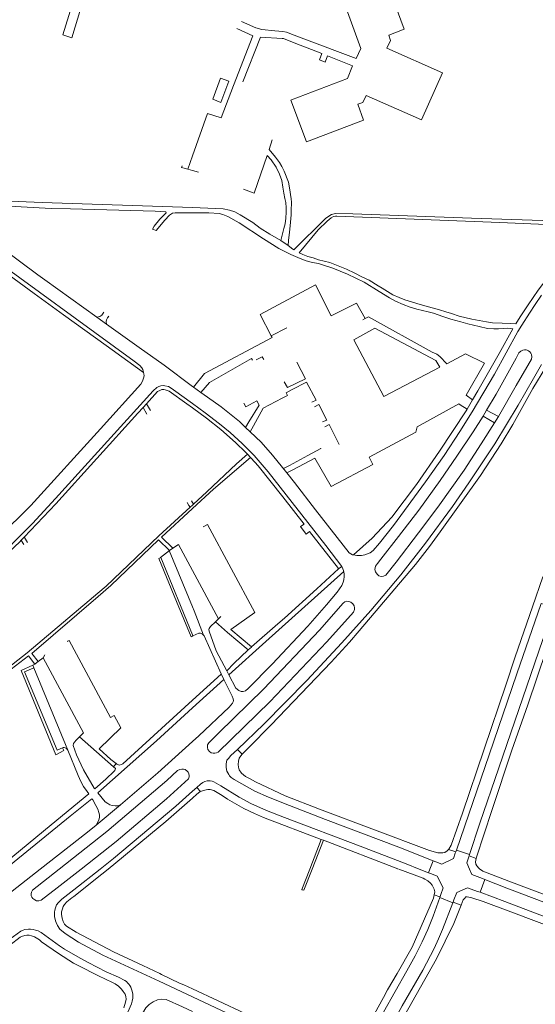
# Model space of a CAD drawing. Extents: x 145000 to 155000, y 457500 to 470000.
# Tile 148 of 256: x 153924 to 154150, y 460941 to 461372. Entities that reach past the tile are written whole.
import ezdxf

# ---------------------------------------------------------------- set-up
doc = ezdxf.new("R2010")
doc.units = 0
doc.header["$LTSCALE"] = 0.2
doc.header["$MEASUREMENT"] = 0
doc.layers.add('kant verharding', color=252, linetype='Continuous', lineweight=0)

msp = doc.modelspace()

# ---------------------------------------------------------------- linework, layer by layer
at = {"layer": 'kant verharding', "lineweight": 0}
for p, q in [((154048.78, 461363.4), (154044.54, 461365)), ((154046.03, 461361.13), (154049.39, 461359.8)), ((154000, 461312.16), (153997.94, 461306.38)), ((154000, 461305.85), (153997.94, 461306.38)), ((154002.69, 461305.09), (154000, 461305.85)), ((153982.51, 461280.08), (153984.09, 461279.51)), ((154038.67, 461275.12), (154040, 461280.42)), ((154038.67, 461275.12), (154041.9, 461272.92)), ((153958.06, 461241.63), (153935.33, 461257.99)), ((153943.55, 461242.58), (153930.68, 461251.97)), ((153960.52, 461242.91), (153961.11, 461243.83)), ((153962.36, 461238.54), (153958.06, 461241.63)), ((153962.83, 461241.23), (153963.31, 461242.01)), ((154075.62, 461241.01), (154074.5, 461240.48)), ((154041.33, 461236.95), (154034.5, 461233.35)), ((154000.46, 461210.95), (154000, 461211.29)), ((154003.68, 461208.57), (154000.46, 461210.95)), ((154003.68, 461208.57), (154005.6, 461210.84)), ((154122.58, 461205.43), (154120.17, 461201.38)), ((153979.86, 461203.59), (153978.45, 461202.07)), ((153978.45, 461202.07), (153980.04, 461199.17)), ((153979.86, 461203.59), (153981.55, 461200.7)), ((154116.64, 461203.61), (154098.3, 461193.58)), ((154117.17, 461203.28), (154116.64, 461203.61)), ((154120.17, 461201.38), (154117.17, 461203.28)), ((154128.75, 461200.82), (154127.21, 461198.32)), ((154133.99, 461198.09), (154128.75, 461200.82)), ((154023.19, 461193.32), (154024.67, 461195.72)), ((154127.21, 461198.32), (154132.27, 461195.38)), ((154132.27, 461195.38), (154133.99, 461198.09)), ((154025.23, 461191.36), (154023.19, 461193.32)), ((154025.23, 461191.36), (154026.68, 461194)), ((154057.99, 461193.65), (154059.79, 461194.54)), ((154059.79, 461194.54), (154064.2, 461185.91)), ((154050.41, 461180.99), (154056.2, 461184.08)), ((154056.11, 461184.23), (154056.2, 461184.08)), ((154028.72, 461176.54), (154024.12, 461181.57)), ((154042.4, 461176.73), (154050.41, 461180.99)), ((154039.76, 461175.33), (154042.4, 461176.73)), ((154041.31, 461173.4), (154043.94, 461174.81)), ((154000, 461160.52), (153999.53, 461161.21)), ((154000, 461157.81), (153986.43, 461145.35)), ((153998.46, 461159.19), (153997.71, 461160.4)), ((153998.97, 461158.38), (153998.46, 461159.19)), ((153998.97, 461158.38), (154000, 461159.33)), ((154000.5, 461159.78), (154000, 461160.52)), ((154000, 461159.33), (154000.5, 461159.78)), ((153926.29, 461145.33), (153925.02, 461144)), ((153989.86, 461139.47), (153985.16, 461144.13)), ((153991.35, 461140.45), (153986.43, 461145.35)), ((153991.35, 461140.45), (153989.86, 461139.47)), ((153986.06, 461136.35), (154000, 461102.61)), ((154000, 461114.84), (153989.79, 461139.41)), ((154065.3, 461132.47), (154063.85, 461131.49)), ((154000, 461130.65), (154011.37, 461109.53)), ((153958.63, 461119.29), (153929.61, 461094.41)), ((154010.02, 461108.18), (154011.37, 461109.53)), ((154011.37, 461109.53), (154012.41, 461110.57)), ((154037.41, 461107.35), (154025.84, 461097.3)), ((154000.21, 461102.1), (154000.01, 461101.98)), ((153928.17, 461093.31), (153868.49, 461047.59)), ((153930.91, 461089.69), (153928.17, 461093.31)), ((153932.47, 461090.83), (153929.61, 461094.41)), ((153934.62, 461092.49), (153932.47, 461090.83)), ((153935.36, 461093.8), (153934.62, 461092.49)), ((153934.62, 461092.49), (153952.29, 461059.64)), ((153930.04, 461089.29), (153930.91, 461089.69)), ((153930.04, 461089.29), (153930.46, 461088.06)), ((153930.46, 461088.06), (153945.47, 461052.06)), ((154012.59, 461085.4), (154013.76, 461082.99)), ((154015.91, 461084.98), (154014.96, 461086.8)), ((154000, 461070.53), (154013.76, 461082.99)), ((153950.47, 461057.86), (153952.29, 461059.64)), ((153950.47, 461057.86), (153965.47, 461044.82)), ((154019.64, 461052.37), (154021.67, 461050.24)), ((153966.54, 461046.18), (153965.47, 461044.82)), ((154000, 461034.06), (154001.87, 461035.73)), ((154001.87, 461035.73), (154003.48, 461033.93)), ((153957.8, 461019.22), (153968.43, 461028.08)), ((154051.3, 461000), (154056.34, 461012.99)), ((154057.27, 461012.63), (154052.34, 461000)), ((154056.34, 461012.99), (154057.27, 461012.63)), ((154115.21, 461007.5), (154112.07, 461008.58)), ((154115.01, 461006.94), (154115.21, 461007.5)), ((154115.21, 461007.5), (154115.5, 461008.35)), ((154115.5, 461008.35), (154121.3, 461006.37)), ((154121.3, 461006.37), (154121.12, 461005.81)), ((154105.3, 461003.69), (154103.91, 461000)), ((154105.3, 461003.69), (154106.5, 461003.21)), ((154121.12, 461005.81), (154120.84, 461004.95)), ((154121.12, 461005.81), (154124.12, 461004.59)), ((153933.27, 461000), (153907.26, 460979.66)), ((154099.25, 461000), (154103.3, 460998.39)), ((154103.91, 461000), (154103.3, 460998.39)), ((154103.3, 460998.39), (154104.57, 460997.88)), ((154104.57, 460997.88), (154107.08, 460996.89)), ((154107.08, 460996.89), (154109.73, 460991.74)), ((154125.86, 460989.84), (154127.92, 460995.42)), ((154126.9, 460995.82), (154127.92, 460995.42)), ((154108.67, 460988.83), (154108.22, 460987.59)), ((154109.73, 460991.74), (154108.67, 460988.83)), ((154125.86, 460989.84), (154124.83, 460990.22)), ((154108.3, 460987.8), (154105.76, 460988.72)), ((154108.22, 460987.59), (154113.94, 460985.21)), ((154114.08, 460985.58), (154113.94, 460985.21)), ((154114.45, 460986.53), (154114.08, 460985.58)), ((154117.54, 460984.25), (154114.08, 460985.58)), ((154011.17, 460942.34), (154000, 460947.56)), ((154011.17, 460942.34), (154061.98, 460918.79))]:
    msp.add_line(p, q, dxfattribs=at)
at = {"layer": 'kant verharding', "lineweight": 0, "flags": 128}
for points in [[(154049.86, 461318.36), (154074.81, 461327.87), (154072.31, 461334.86), (154074.5, 461335.59), (154076.01, 461338.66), (154100.28, 461327.99), (154109.41, 461348.46), (154085.08, 461359.29), (154086.73, 461362.7), (154085.87, 461365.04), (154092.68, 461367.57), (154083.73, 461391.91), (154082.63, 461391.58)], [(154065.46, 461381.73), (154073.65, 461359.18), (154071.59, 461354.79), (154048.78, 461363.4)], [(153952.62, 461377.51), (153952.32, 461376.55), (153951.07, 461376.88), (153947.13, 461363.9), (153943.18, 461365.13), (153947.14, 461377.89), (153945.98, 461378.42)], [(154036.04, 461366.94), (154030.41, 461367.53), (154027.67, 461368.18), (154021.4, 461370.96)], [(154019.45, 461367.95), (154026.4, 461364.76), (154017.92, 461343.05), (154012.47, 461328.79), (154006.61, 461330.71), (154000, 461312.16)], [(154022.06, 461344.63), (154029.79, 461364.15), (154039.3, 461363.6)], [(154044.54, 461365), (154041.12, 461366.29), (154039.58, 461366.58), (154036.04, 461366.94)], [(154039.3, 461363.6), (154039.83, 461363.57), (154046.03, 461361.13)], [(154043.32, 461336.65), (154067.78, 461345.98), (154070.08, 461351.63), (154059.04, 461355.99), (154058.1, 461353.24), (154055.52, 461354.22), (154056.55, 461356.98), (154049.39, 461359.8)], [(154012.29, 461346.23), (154015.83, 461344.89), (154012.42, 461335.54), (154008.85, 461336.93), (154012.29, 461346.23)], [(154043.32, 461336.65), (154043.06, 461336.55), (154049.86, 461318.36)], [(154041.9, 461272.92), (154043.9, 461271.32), (154044.39, 461271.03), (154058.27, 461284.82), (154059.67, 461285.83), (154060.91, 461286.52), (154062.62, 461286.97), (154070.13, 461286.84), (154122.19, 461284.93), (154170.87, 461283.36), (154178.9, 461282.96), (154181.34, 461285.38), (154180.94, 461289.96), (154185.12, 461296.15), (154188.05, 461300.38), (154192.46, 461301.33), (154194.65, 461305.63), (154197.31, 461311.23), (154199.38, 461315.95), (154200.95, 461319.93), (154202.35, 461323.79)], [(154043.12, 461293.44), (154042.45, 461298.18), (154041.99, 461300.69), (154040.15, 461305.46), (154039.03, 461307.6), (154038.02, 461309.27), (154036.33, 461311.64), (154033.51, 461315), (154034.85, 461319.13)], [(154022.36, 461297.65), (154026.94, 461295.92), (154032.62, 461312.41), (154034.36, 461310.39), (154036.6, 461307.22), (154038.07, 461304.18), (154039.04, 461301.41), (154039.59, 461298.53), (154039.98, 461295.8), (154040.44, 461293.53)], [(153997.94, 461306.38), (153995.21, 461307.1), (153995.5, 461307.86)], [(153903.3, 461289.42), (153904.05, 461290.02), (153905.32, 461290.63), (153909.2, 461290.74), (153938.11, 461289.16), (153946.52, 461288.95)], [(154000, 461289.52), (153934.16, 461291.75), (153905.8, 461292.96), (153905.18, 461293.13), (153904.83, 461293.41), (153904.64, 461293.68)], [(154040.44, 461293.53), (154040.86, 461291.76), (154041, 461289.39), (154041.01, 461287.6), (154040.88, 461284.95), (154040.49, 461282.37), (154040, 461280.42)], [(154041.9, 461272.92), (154042.07, 461275.18), (154042.49, 461278.72), (154042.7, 461281.62), (154043.12, 461286.39), (154043.2, 461288.18), (154043.26, 461291.92), (154043.12, 461293.44)], [(153935.33, 461257.99), (153932.31, 461260.17), (153916.27, 461272.02), (153906.2, 461279.24), (153904.04, 461281.04), (153903.42, 461281.94), (153902.83, 461283.01), (153902.51, 461283.86), (153902.36, 461285.1), (153902.38, 461286.52), (153903.3, 461289.42)], [(153946.52, 461288.95), (153983.62, 461287.98), (153988.27, 461287.68), (153988.42, 461287.31), (153985.63, 461284.5), (153983.28, 461281.39), (153982.51, 461280.08)], [(153984.09, 461279.51), (153987.81, 461284.04), (153989.98, 461286.21), (153991.2, 461287.1), (153992.46, 461287.24), (154000, 461287.27)], [(154038.67, 461275.12), (154033.81, 461277.91), (154029.65, 461280.5), (154026.42, 461283.01), (154020.89, 461286.42), (154018.54, 461287.66), (154016.13, 461288.49), (154013.44, 461289.07), (154000, 461289.52)], [(154000, 461287.27), (154007.15, 461287.25), (154011.6, 461286.93), (154013.28, 461286.48), (154015.42, 461285.7), (154020.36, 461282.94), (154031.09, 461275.88), (154037.81, 461271.57), (154043.04, 461269.05), (154047.15, 461267.22), (154049.75, 461266.24), (154052.58, 461265.45), (154055.1, 461265.01), (154057.39, 461264.39), (154061.49, 461262.98), (154067.78, 461260.37), (154075.19, 461256.92), (154081.73, 461252.86), (154086.27, 461249.98), (154088.91, 461248.55), (154092.22, 461247.16), (154095.3, 461246.03), (154098.17, 461245.14), (154103.13, 461243.87), (154105.51, 461243.4), (154109.55, 461241.83), (154113.08, 461240.76), (154117.42, 461239.57)], [(154134.54, 461282.98), (154063.16, 461285.82), (154062.57, 461285.78), (154061.77, 461285.65), (154060.67, 461285.05), (154058.9, 461283.58), (154055.05, 461279.84), (154046.67, 461269.76), (154048.3, 461268.99), (154050.5, 461268.17), (154052.84, 461267.49), (154055.19, 461266.69), (154060.14, 461265.53), (154067.46, 461262.62), (154071.04, 461260.87), (154074.14, 461259.25), (154077.35, 461257.82), (154081.22, 461255.35), (154083.08, 461254.27), (154087.73, 461251.39), (154090.53, 461250.14), (154092.98, 461249.2)], [(154146.88, 461247.05), (154151.28, 461253.38), (154155.5, 461258.9), (154160.91, 461265.31), (154166.62, 461271.3), (154176.97, 461281.14), (154165.03, 461281.77), (154134.54, 461282.98)], [(153897.44, 461272.83), (153898.24, 461273.41), (153899.02, 461273.82), (153899.75, 461274.07), (153900.36, 461274.19), (153901.87, 461274.2), (153902.62, 461274.09), (153903.22, 461273.87), (153904.07, 461273.39), (153907.02, 461271.35), (153974.4, 461222.33), (153976.92, 461220.39), (153977.79, 461219.34), (153978.23, 461218.66), (153978.6, 461217.32)], [(153930.68, 461251.97), (153903.69, 461271.6), (153902.95, 461272.08), (153902.3, 461272.31), (153900.92, 461272.46), (153900.29, 461272.34), (153899.5, 461272.08), (153898.96, 461271.82), (153898.22, 461271.33), (153897.65, 461270.63), (153896.2, 461267.62), (153893.14, 461261.73), (153890.11, 461256.25)], [(154034.5, 461233.35), (154029.63, 461242.73), (154053.8, 461255.75), (154060.75, 461242.19), (154071.85, 461247.73), (154075.62, 461241.01)], [(154070.47, 461137.54), (154071.99, 461137.24), (154073.98, 461137.28), (154075.47, 461137.55), (154077.83, 461138.45), (154079.08, 461139.42), (154081.8, 461142.68), (154087.98, 461150.45), (154102, 461169.48), (154110.23, 461181.1), (154116.96, 461191.48), (154122.49, 461200.13), (154132.13, 461216.64), (154142.47, 461235.33), (154144.22, 461238.04), (154147.48, 461243.3), (154149.99, 461247.18), (154152.83, 461251.25)], [(154092.98, 461249.2), (154096.26, 461248.12), (154099.6, 461247.11), (154104.87, 461245.74), (154108.14, 461244.83), (154110.86, 461243.89), (154113.45, 461243.21), (154116.77, 461242.07), (154122.25, 461240.72), (154128.77, 461239.47), (154131.37, 461239.08), (154135.53, 461238.9)], [(154135.53, 461238.9), (154139.14, 461238.84), (154141.61, 461238.68), (154143.5, 461241.77), (154146.88, 461247.05)], [(153978.6, 461217.32), (153962.17, 461229.25), (153943.55, 461242.58)], [(153958.06, 461241.63), (153959.43, 461241.86), (153960.24, 461242.49), (153960.52, 461242.91)], [(153962.36, 461238.54), (153962.17, 461239.66), (153962.33, 461240.42), (153962.83, 461241.23)], [(154119.57, 461225.53), (154111.36, 461221.12), (154108.23, 461224.3), (154106.93, 461225.4), (154104.94, 461226.3), (154077.07, 461241.71), (154075.62, 461241.01)], [(154117.42, 461239.57), (154120.54, 461238.68), (154125.52, 461237.43), (154129.14, 461236.64), (154131.84, 461236.41), (154133.92, 461236.46), (154136.36, 461236.67)], [(154000, 461211.29), (153987.64, 461220.51), (153976.63, 461228.26), (153962.36, 461238.54)], [(154070.59, 461231.68), (154079.87, 461236.72), (154106.53, 461222.61), (154108.2, 461219.66), (154083.74, 461206.89), (154070.59, 461231.68)], [(154136.36, 461236.67), (154138.11, 461236.77), (154139.23, 461236.67), (154140.18, 461236.45), (154134.24, 461225.66), (154124.91, 461209.37), (154122.58, 461205.43)], [(154000.46, 461210.95), (154005.23, 461216.9), (154034.85, 461232.68), (154034.5, 461233.35)], [(154133.99, 461198.09), (154141.72, 461211.7), (154148.37, 461223.25), (154148.59, 461224.16), (154148.42, 461225.31), (154148.12, 461225.85), (154147.62, 461226.48), (154147.09, 461226.87), (154146.57, 461227.07), (154146.01, 461227.22), (154145.31, 461227.22), (154144.58, 461227.11), (154143.66, 461226.74), (154142.91, 461225.97), (154141.65, 461223.59), (154132.9, 461207.95), (154128.75, 461200.82)], [(154005.6, 461210.84), (154007.45, 461213.02), (154025.8, 461223.56), (154026.22, 461222.77)], [(154027.8, 461222.87), (154030.47, 461224.15), (154031.15, 461222.99)], [(154045.68, 461221.86), (154049.46, 461214.56), (154041.6, 461210.73), (154040.17, 461213.35)], [(154122.58, 461205.43), (154119.78, 461207.38), (154127.79, 461221.4), (154119.57, 461225.53)], [(153838.81, 461078.05), (153901.17, 461131.61), (153929.27, 461159.14), (153959.74, 461192.7), (153977.36, 461212.28), (153978.14, 461213.56), (153978.58, 461214.84), (153978.79, 461215.88), (153978.71, 461216.79), (153978.6, 461217.32)], [(154152.77, 461220.93), (154149.32, 461214.68), (154142.58, 461203.01), (154132.41, 461186.14), (154121.02, 461169.06), (154113.84, 461158.68), (154102.06, 461142.71), (154091.13, 461128.81), (154078.06, 461113.26), (154065.4, 461099.09), (154050.02, 461082.49), (154031.27, 461063.43), (154019.64, 461052.37)], [(154154.72, 461219.76), (154149.03, 461210.34), (154140.17, 461194.58), (154135.07, 461186.16), (154126.05, 461172.34), (154108.44, 461147.66), (154103.72, 461141.22), (154097.56, 461133.3), (154072.98, 461104.27), (154068.66, 461099.28), (154060.68, 461090.59), (154034.43, 461063.19), (154024.7, 461053.29), (154022.29, 461050.96), (154021.67, 461050.24)], [(154039.25, 461206.08), (154041.55, 461207.28), (154040.97, 461208.41), (154043.57, 461209.98), (154049.87, 461213.11), (154054.15, 461205.22), (154052.28, 461204.32)], [(153755.82, 461000), (153780.24, 461020.69), (153812.43, 461048.13), (153849.76, 461079.84), (153887.88, 461112.02), (153904.98, 461126.95), (153909.46, 461131.09), (153918.5, 461139.8), (153923.26, 461144.49), (153930, 461151.34), (153940.06, 461162.15), (153982.76, 461209.31), (153984.38, 461210.76), (153985.29, 461211.2), (153986.18, 461211.49), (153987.16, 461211.61), (153987.92, 461211.58), (153989.48, 461211.19), (153990.21, 461210.83), (153991.7, 461209.83), (154000, 461203.79)], [(153988.05, 461209.75), (153987.38, 461209.97), (153986.51, 461209.88), (153985.68, 461209.55), (153984.73, 461209.02), (153979.86, 461203.59)], [(154000, 461201.92), (153997.56, 461203.72), (153989.84, 461209.16), (153988.05, 461209.75)], [(154023.19, 461193.32), (154020.51, 461195.9), (154012.59, 461202.28), (154006.59, 461206.58), (154003.68, 461208.57)], [(154024.67, 461195.72), (154029.15, 461203.02), (154028.15, 461204.92), (154023.3, 461202.36), (154022.43, 461204)], [(154026.68, 461194), (154030.97, 461201.76), (154039.25, 461206.08)], [(153978.45, 461202.07), (153976.06, 461199.5), (153940.14, 461159.81), (153926.29, 461145.33)], [(154000, 461203.79), (154005.61, 461199.71), (154011.81, 461194.94), (154016.52, 461191.06), (154021.75, 461186.33), (154026.95, 461180.97), (154033.16, 461173.88), (154058.32, 461141.62), (154065.3, 461132.47)], [(154012.34, 461192.45), (154006.14, 461197.38), (154000, 461201.92)], [(154053.33, 461202.34), (154055.27, 461203.39), (154058.78, 461196.51), (154056.85, 461195.77)], [(154120.17, 461201.38), (154119.73, 461200.63), (154108.18, 461183), (154098.01, 461168.37), (154087.27, 461154.06), (154078.65, 461144.78), (154070.47, 461137.54)], [(154210.96, 461204.02), (154207.7, 461194.82), (154217.27, 461191.73), (154197.89, 461133.63), (154191.13, 461114.91), (154182.43, 461118.05), (154153.35, 461127.89), (154148.77, 461114.78), (154141.27, 461092.96), (154137.18, 461080.53), (154118.13, 461024.53), (154113.29, 461010.45), (154112.25, 461008.76), (154112.07, 461008.58)], [(154127.21, 461198.32), (154122.82, 461191.44), (154115.7, 461180.74), (154108.48, 461170.13), (154099.07, 461157.16), (154090.24, 461145.58), (154082.51, 461135.64), (154080.95, 461133.76), (154080.13, 461132.53), (154079.87, 461131.16), (154080.11, 461130.06), (154080.81, 461129.05), (154081.62, 461128.42), (154082.57, 461128.09), (154083.58, 461128.17), (154084.59, 461128.62), (154089.13, 461134.42), (154098.94, 461147.19), (154107.38, 461158.36), (154118.86, 461174.67), (154126.43, 461186.19), (154132.27, 461195.38)], [(154024.12, 461181.57), (154023.4, 461182.36), (154018.87, 461186.79), (154012.34, 461192.45)], [(154041.31, 461173.4), (154035.04, 461181.23), (154030.03, 461186.8), (154025.23, 461191.36)], [(154043.94, 461174.81), (154053.62, 461179.89), (154060.69, 461167.53), (154078.88, 461177.14), (154077.4, 461180.33), (154097.72, 461191.29), (154098.3, 461193.58)], [(154025.39, 461180.19), (154009.2, 461166.27), (154000, 461157.81)], [(154000.5, 461159.78), (154006.32, 461165.11), (154019.2, 461177.46), (154024.12, 461181.57)], [(154063.85, 461131.49), (154063.86, 461131.62), (154051.28, 461147.83), (154049.78, 461146.66), (154047.21, 461149.89), (154048.81, 461150.98), (154039.57, 461162.97), (154028.72, 461176.54)], [(154070.47, 461137.54), (154070.02, 461137.63), (154068.63, 461138.44), (154053.84, 461157.26), (154044.7, 461169.19), (154041.31, 461173.4)], [(154124.12, 461004.59), (154124.26, 461005.29), (154130.98, 461025.67), (154139.82, 461052.08), (154146.82, 461071.87), (154154.96, 461096.08), (154165.14, 461092.54), (154192.52, 461083.38), (154198, 461097.85), (154209.26, 461131.49), (154214.25, 461145.59), (154217.53, 461154.72), (154220.46, 461163.08)], [(153961.35, 461123.13), (153962.13, 461123.8), (153985.25, 461145.83), (153998.97, 461158.38)], [(154025.84, 461097.3), (154016.76, 461104.83), (154027.32, 461112.34), (154006.57, 461150.87), (154004.72, 461149.87)], [(153925.02, 461144), (153924.36, 461143.31), (153898.72, 461119.3), (153867.79, 461092.88)], [(153925.02, 461144), (153925.2, 461143.75), (153926.11, 461142.05)], [(153926.29, 461145.33), (153926.47, 461145.08), (153927.7, 461142.97)], [(153985.16, 461144.13), (153964.28, 461124.14), (153958.63, 461119.29)], [(153991.35, 461140.45), (153993.84, 461142.09), (154000, 461130.65)], [(154000, 461101.97), (153999.39, 461101.72), (153993, 461117.06), (153985.2, 461136.01), (153986.06, 461136.35)], [(153989.86, 461139.47), (153986.02, 461136.45), (153986.06, 461136.35)], [(154065.3, 461132.47), (154065.52, 461132.17), (154066.12, 461130.69), (154066.33, 461129.27), (154066.4, 461128.05), (154066.3, 461126.64), (154066.02, 461125.58), (154065.42, 461124.13), (154063.36, 461121.23), (154058.7, 461115.69), (154050.43, 461106.39), (154034.83, 461089.72), (154024.38, 461078.99), (154023.14, 461078), (154022.15, 461077.8), (154021.25, 461077.78), (154020.29, 461078.14), (154018.92, 461079.25), (154015.91, 461084.98)], [(154063.85, 461131.49), (154054.36, 461122.71), (154040.21, 461109.79), (154037.41, 461107.35)], [(154015.91, 461084.98), (154032.07, 461099.67), (154066.18, 461130.3)], [(153867.39, 461048.53), (153898.67, 461072.03), (153927.65, 461094.63), (153961.35, 461123.13)], [(154115.5, 461008.35), (154129.85, 461050.07), (154141.95, 461085.45), (154152.6, 461116.25), (154156.71, 461115.1), (154157.4, 461115.55), (154158.93, 461119.61), (154163.47, 461118.29)], [(154004.81, 461102.35), (154000.73, 461113.1), (154000, 461114.84)], [(154011.35, 461059.51), (154031.25, 461078.88), (154055.56, 461104.63), (154065.97, 461116.39), (154066.72, 461117.03), (154067.41, 461117.25), (154068.41, 461117.19), (154069.35, 461116.78), (154070.16, 461116.13), (154070.73, 461115.23), (154070.96, 461114.31), (154070.89, 461113.56), (154070.45, 461112.47), (154058.81, 461099.46), (154033.92, 461073.22), (154011.19, 461051.23), (154010.54, 461050.91), (154009.74, 461050.71), (154009.02, 461050.71), (154008.17, 461050.94), (154007.4, 461051.51), (154006.66, 461052.34), (154006.51, 461053.23), (154006.6, 461054.36), (154007.09, 461055.25), (154008.39, 461056.64), (154011.35, 461059.51)], [(154014.96, 461086.8), (154010.4, 461095.5), (154007.25, 461104.14), (154007.16, 461104.92), (154007.32, 461105.37), (154007.94, 461106.19), (154010.02, 461108.18)], [(154024.41, 461095.91), (154015.37, 461103.54), (154010.02, 461108.18)], [(154158.14, 461105.27), (154156.7, 461104.75), (154155.89, 461104.22), (154154.85, 461103.29), (154154.11, 461102.39), (154153.34, 461100.54), (154134.08, 461044.38), (154125.79, 461020.05), (154121.3, 461006.37)], [(154000, 461102.61), (154000.21, 461102.1), (154002.73, 461103.22), (154003.48, 461103.24), (154004.33, 461102.87), (154004.81, 461102.35)], [(154004.81, 461102.35), (154005.09, 461102.04), (154012.59, 461085.4)], [(153945.38, 461099.55), (153945.29, 461099.72), (153945.94, 461100.07)], [(153945.94, 461100.07), (153964.09, 461066.32), (153965.77, 461067.22), (153968.65, 461061.86), (153959.12, 461052.67)], [(154024.41, 461095.91), (154025.76, 461097.17), (154025.84, 461097.3)], [(154024.41, 461095.91), (154018.07, 461089.99), (154014.96, 461086.8)], [(153940.09, 461050.09), (153924.92, 461086.93), (153930.04, 461089.29)], [(153930.46, 461088.06), (153926.39, 461086.42), (153940.73, 461052.12), (153943.02, 461053.08)], [(153930.91, 461089.69), (153931.13, 461089.79), (153932.47, 461090.83)], [(154012.59, 461085.4), (154012.53, 461085.28), (154000, 461073.91)], [(154013.76, 461082.99), (154017.35, 461075.63), (154017.75, 461074.6), (154017.88, 461073.87), (154017.8, 461073.27), (154017.48, 461072.7), (154016.02, 461070.93), (154002.74, 461058.27), (154000, 461055.8)], [(154000, 461073.91), (153969.45, 461046.1), (153968.92, 461045.77), (153967.9, 461045.52), (153966.84, 461045.94), (153966.54, 461046.18)], [(153958.61, 461033.38), (153984.17, 461056.19), (154000, 461070.53)], [(153957.23, 461035.13), (153956.99, 461035.42), (153952.28, 461043.41), (153949.22, 461050.08), (153947.7, 461054.07), (153947.86, 461054.96), (153948.27, 461055.56), (153949.09, 461056.51), (153950.47, 461057.86)], [(154000, 461055.8), (153984.82, 461042.09), (153968.43, 461028.08)], [(153943.02, 461053.08), (153943.64, 461051.91), (153940.09, 461050.09)], [(153943.02, 461053.08), (153943.35, 461053.21), (153943.79, 461053.25), (153944.21, 461053.13), (153944.83, 461052.83), (153945.47, 461052.06)], [(153945.47, 461052.06), (153949.92, 461040.94), (153951.05, 461038.41), (153952.26, 461036.18), (153953.92, 461034.01), (153954.6, 461032.95)], [(153966.54, 461046.18), (153964.19, 461048.01), (153959.12, 461052.67)], [(154019.64, 461052.37), (154016.8, 461049.66), (154015.72, 461048.45), (154015.09, 461047.62), (154014.76, 461046.14), (154014.7, 461045.37), (154014.72, 461044.63), (154014.86, 461043.57), (154015.08, 461042.87), (154015.85, 461041.42), (154016.24, 461040.79), (154016.95, 461040.15), (154018.17, 461039.2), (154027.28, 461034.17), (154033.3, 461031.43), (154042.39, 461027.8), (154058.21, 461021.76), (154090.3, 461009.65), (154105.3, 461003.69)], [(154112.07, 461008.58), (154111.48, 461007.95), (154110.46, 461007.31), (154109.54, 461007.15), (154108.63, 461007.07), (154107.33, 461007.17), (154103.77, 461008.12), (154055.64, 461026.28), (154040.54, 461032.1), (154027.51, 461038.19), (154024.89, 461039.7), (154023.25, 461040.55), (154021.49, 461041.93), (154020.45, 461043.4), (154020.07, 461044.58), (154020.04, 461045.79), (154020.15, 461047.22), (154020.48, 461048.51), (154021.12, 461049.61), (154021.67, 461050.24)], [(153965.47, 461044.82), (153966.23, 461044.09), (153966.16, 461043.5), (153965.64, 461042.83), (153962.02, 461039.35), (153957.23, 461035.13)], [(153951.2, 461000), (153966.59, 461012.11), (153988.6, 461030.71), (153998.19, 461039.53), (153998.51, 461040.33), (153998.47, 461040.98), (153998.32, 461041.76), (153998.04, 461042.42), (153997.59, 461042.94), (153996.83, 461043.53), (153996.11, 461043.76), (153995.33, 461043.81), (153994.38, 461043.64), (153993.49, 461043.11), (153988.79, 461038.79), (153962.5, 461016.41), (153941.56, 461000)], [(154001.87, 461035.73), (154003.46, 461037.15), (154004.49, 461037.92), (154005.32, 461038.32), (154006.45, 461038.63), (154007.7, 461038.65), (154008.6, 461038.51), (154009.38, 461038.27), (154012.41, 461036.48), (154020.39, 461031.48), (154025.48, 461028.69), (154032.4, 461025.68), (154040.23, 461022.57), (154073.36, 461010.02), (154093.55, 461002.27), (154099.25, 461000)], [(153954.6, 461032.95), (153938.05, 461019.4), (153914.46, 461000)], [(153968.43, 461028.08), (153967.27, 461027.72), (153966.09, 461027.71), (153964.89, 461027.83), (153963.81, 461028.12), (153962.87, 461028.65), (153961.73, 461029.45), (153958.61, 461033.38)], [(153959.53, 461000), (153965.39, 461004.66), (153992.74, 461027.58), (154000, 461034.06)], [(154000, 461031.08), (154001.92, 461032.85), (154003.27, 461033.84), (154003.48, 461033.93)], [(154003.48, 461033.93), (154004.75, 461034.46), (154005.91, 461034.77), (154006.71, 461034.85), (154007.77, 461034.8), (154009.26, 461034.38), (154012.95, 461032.18), (154015.37, 461030.61), (154019.34, 461028.25), (154022.52, 461026.54), (154027.1, 461024.37), (154031.14, 461022.61), (154056.34, 461012.99)], [(153917.96, 461000), (153946.39, 461023.16), (153955.96, 461030.83)], [(153955.96, 461030.83), (153956.3, 461030.3), (153957.65, 461027.83), (153958.49, 461026.17), (153959.01, 461024.81), (153959.23, 461023.75), (153959.24, 461022.67), (153959.02, 461021.45), (153957.8, 461019.22)], [(153963.08, 461000), (153988.36, 461020.81), (154000, 461031.08)], [(153957.8, 461019.22), (153954.07, 461016.2), (153933.27, 461000)], [(154089.89, 461000), (154089.95, 461000.14), (154057.27, 461012.63)], [(154106.5, 461003.21), (154109.1, 461002.18), (154114.24, 461004.66), (154115.01, 461006.94)], [(154120.84, 461004.95), (154120.09, 461002.68), (154121.23, 461000)], [(154125.82, 461000), (154125.36, 461000.41), (154124.52, 461001.42), (154124.07, 461002.14), (154123.85, 461003.23), (154124.12, 461004.59)], [(153941.56, 461000), (153929.9, 460990.8), (153929.46, 460989.91), (153929.38, 460989.21), (153929.41, 460988.37), (153929.7, 460987.74), (153930.13, 460987.11), (153930.9, 460986.52), (153931.73, 460986.18), (153932.77, 460986.09), (153933.72, 460986.36), (153940.74, 460991.78), (153951.2, 461000)], [(154000, 460944.1), (153985.39, 460950.96), (153960.71, 460962.36), (153950.15, 460968.08), (153944.27, 460971.76), (153941.97, 460973.71), (153940.88, 460975.26), (153940.36, 460976.58), (153939.99, 460977.39), (153939.57, 460979.21), (153939.54, 460981.18), (153939.71, 460982.03), (153940, 460983.07), (153940.52, 460984.34), (153941.3, 460985.33), (153942.77, 460986.82), (153948.07, 460990.89), (153959.53, 461000)], [(154000, 460947.56), (153996.2, 460949.34), (153994.29, 460950.11), (153986.47, 460953.8), (153985.73, 460954.28), (153978.26, 460957.75), (153965.45, 460963.85), (153949.09, 460972.37), (153944.88, 460974.98), (153943.99, 460975.85), (153943.3, 460977.01), (153942.88, 460978.57), (153942.66, 460980.16), (153942.68, 460981.34), (153943.04, 460982.6), (153943.4, 460983.63), (153943.99, 460984.52), (153944.91, 460985.64), (153947.14, 460987.38), (153948.09, 460988.04), (153960.37, 460997.77), (153963.08, 461000)], [(154052.34, 461000), (154048.72, 460990.72), (154048.05, 460990.98), (154047.82, 460991.06), (154051.3, 461000)], [(154090.36, 461000), (154100.91, 460996.03), (154101.75, 460995.61), (154103.02, 460994.83), (154104.21, 460993.91), (154104.94, 460992.99), (154105.78, 460991.22), (154106.05, 460990.02), (154105.76, 460988.72)], [(154121.23, 461000), (154122.22, 460997.66), (154126.9, 460995.82)], [(154125.82, 461000), (154126.08, 460999.77), (154127.07, 460999.14), (154138.53, 460994.66), (154167.53, 460983.75), (154173.89, 461000)], [(154127.92, 460995.42), (154137.65, 460991.59), (154216.65, 460961.78)], [(154124.83, 460990.22), (154120.42, 460991.85), (154115.72, 460989.78), (154114.45, 460986.53)], [(154125.86, 460989.84), (154136.74, 460985.82), (154171.16, 460972.71), (154214.69, 460956.36)], [(154108.22, 460987.59), (154105.33, 460979.36), (154103.06, 460973.58), (154100.6, 460968.16), (154097.49, 460962.08), (154093.89, 460955.48), (154083.57, 460937.45), (154077.26, 460924.85), (154074.99, 460919.61), (154074.22, 460918.09), (154073.28, 460916.49), (154072.35, 460915.5), (154070.54, 460914.3), (154069.51, 460913.92), (154068.4, 460913.67), (154067.21, 460913.64), (154065.97, 460913.79), (154064.31, 460914.19), (154058.57, 460916.94), (154039.04, 460926.02), (154015.24, 460936.95), (154000, 460944.1)], [(154105.76, 460988.72), (154105.44, 460987.29), (154096.09, 460965.86), (154089.61, 460954.28), (154085.41, 460947.2), (154083.62, 460943.8), (154079.62, 460936.7), (154071.46, 460919.81), (154070.85, 460918.75), (154070.09, 460918), (154069.16, 460917.26), (154068.08, 460916.79), (154067.31, 460916.78), (154066.19, 460916.97), (154061.98, 460918.79)], [(154113.94, 460985.21), (154109.43, 460973.58), (154107.71, 460969.44), (154105.76, 460965.27), (154100.8, 460955.77), (154091.83, 460940.18), (154087.43, 460932.06), (154083.06, 460923.1), (154081.15, 460919.02), (154079.89, 460916.2), (154079.39, 460914.91), (154079.02, 460913.72), (154078.92, 460912.68), (154079.06, 460911.39), (154079.3, 460910.18), (154079.67, 460909.28), (154081.12, 460907.1), (154082.34, 460905.98), (154083.27, 460905.27), (154084.55, 460904.58)], [(154117.54, 460984.25), (154118.42, 460986.51), (154119.15, 460987.35), (154119.67, 460987.83), (154120.23, 460987.92), (154122.31, 460987.43), (154127.31, 460985.8), (154139.41, 460981.29), (154174.21, 460968.1), (154197.63, 460959.41), (154217.26, 460951.64), (154218.51, 460950.03), (154218.77, 460948.82), (154218.73, 460947.17), (154218.63, 460946.95)], [(154085.83, 460907.28), (154084.17, 460908.07), (154082.54, 460909.24), (154081.6, 460910.65), (154081.42, 460912.5), (154081.71, 460914.19), (154092.81, 460935.91), (154106.8, 460960.71), (154114.42, 460976.13), (154117.54, 460984.25)], [(153918.45, 460968.17), (153924.79, 460972.87), (153925.84, 460973.31), (153926.54, 460973.5), (153928.18, 460973.71)], [(153928.18, 460973.71), (153929.03, 460973.74), (153930.23, 460973.59), (153931.29, 460973.34), (153932.48, 460972.98), (153933.79, 460972.24), (153941.75, 460966.41), (153944, 460964.91), (153950.77, 460960.95), (153954.25, 460959.09), (153962.24, 460955.02), (153967.6, 460952.68), (153970.38, 460951.22), (153971.08, 460950.74), (153971.57, 460950.26), (153972.12, 460949.62), (153972.5, 460949.1)], [(153906.25, 460956.21), (153924.55, 460970.16), (153925.11, 460970.48), (153926.58, 460970.96), (153927.48, 460971.08), (153928.47, 460971.03), (153929.56, 460970.8), (153930.85, 460970.36), (153932.98, 460968.98), (153933.9, 460968.14), (153941.27, 460963), (153947.88, 460958.79), (153949.93, 460957.81), (153958.87, 460953.31), (153965.01, 460950.4), (153966.07, 460949.84), (153967.55, 460948.83), (153968.85, 460947.52), (153969.69, 460946.48), (153970.46, 460945.31), (153970.8, 460944.25), (153970.89, 460943.03), (153970.69, 460941.73), (153969.89, 460939.26)], [(153972.5, 460949.1), (153972.95, 460948.35), (153973.49, 460947.06), (153973.85, 460945.38), (153973.92, 460944.57), (153973.85, 460943.58), (153973.65, 460942.16), (153973.3, 460940.99), (153971.63, 460937.34)], [(153978.09, 460936.86), (153979.55, 460939.27), (153981.07, 460940.81), (153982.75, 460941.97), (153984.6, 460942.77), (153986.21, 460943.05), (153988.42, 460942.88), (153995.63, 460939.66), (154000, 460937.66)]]:
    msp.add_lwpolyline(points, dxfattribs=at)

doc.saveas('drawing.dxf')
